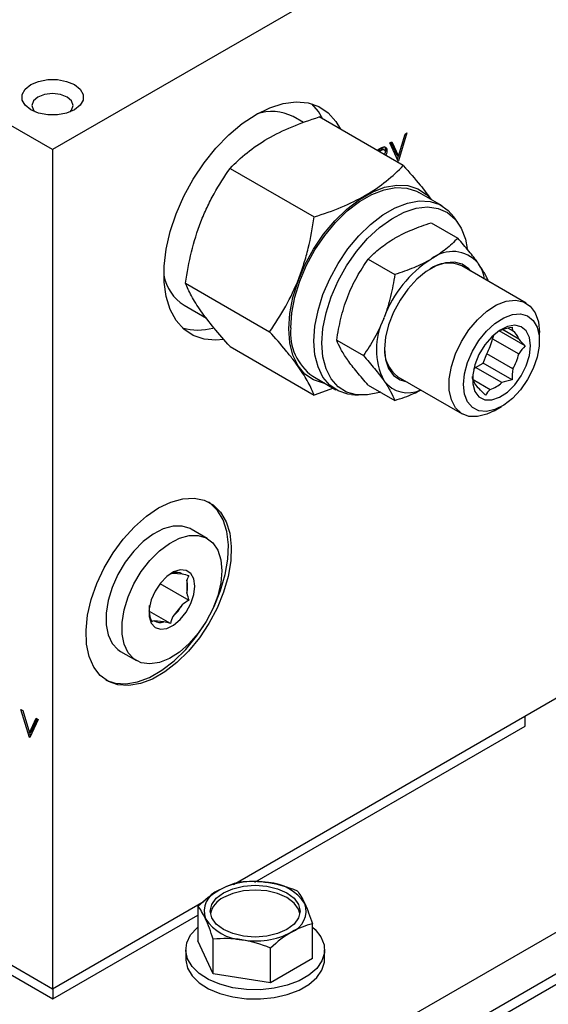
# Model space of a CAD drawing. Header units: inches. Extents: x 4 to 172, y 4 to 132.
# Tile 36 of 40: x 152.92 to 155.5, y 100.03 to 104.82. Entities that reach past the tile are written whole.
import ezdxf

# ---------------------------------------------------------------- set-up
doc = ezdxf.new("R2010")
doc.units = ezdxf.units.IN
doc.header["$LTSCALE"] = 16
doc.header["$MEASUREMENT"] = 0
doc.layers.add('TEXT', color=140, linetype='Continuous', lineweight=25)

msp = doc.modelspace()

# ---------------------------------------------------------------- linework, layer by layer
for p, q in [((153.1851, 99.0216), (165.2059, 105.9611)), ((165.2059, 105.757), (153.1851, 98.8175)), ((165.2059, 105.7059), (153.1851, 98.7665)), ((155.5582, 105.6128), (153.0833, 104.184)), ((153.0833, 104.184), (150.7852, 105.5107)), ((154.3041, 104.3156), (154.2534, 104.3449)), ((154.7899, 104.107), (154.3805, 104.3434)), ((154.7658, 104.1526), (154.7983, 104.26)), ((154.8076, 104.2654), (154.7664, 104.1291)), ((154.7983, 104.26), (154.8076, 104.2654)), ((154.7239, 104.2171), (154.7333, 104.2225)), ((154.7652, 104.1284), (154.7239, 104.2171)), ((154.7292, 104.2202), (154.7587, 104.1567)), ((154.7333, 104.2225), (154.7658, 104.1526)), ((153.0833, 104.184), (153.0833, 100.1013)), ((154.6616, 104.1811), (154.6685, 104.1851)), ((154.6645, 104.1794), (154.6689, 104.182)), ((154.676, 104.1779), (154.6689, 104.182)), ((154.6716, 104.1754), (154.676, 104.1779)), ((154.6957, 104.1844), (154.6886, 104.1885)), ((154.7102, 104.1791), (154.7031, 104.1832)), ((154.7658, 104.1526), (154.7587, 104.1567)), ((154.7653, 104.1529), (154.7607, 104.1379)), ((154.7642, 104.1304), (154.7664, 104.1291)), ((154.7664, 104.1291), (154.7652, 104.1284)), ((153.947, 104.0931), (154.3564, 103.8568)), ((154.9785, 103.9107), (154.8653, 103.976)), ((154.9253, 103.828), (155.0547, 103.7533)), ((155.0556, 103.8298), (155.0362, 103.8573)), ((154.7465, 103.7521), (154.7506, 103.7544)), ((154.6191, 103.6512), (154.7485, 103.5765)), ((154.9233, 103.6501), (154.9273, 103.6524)), ((155.1539, 103.6321), (155.1559, 103.6292)), ((155.3877, 103.4372), (155.0744, 103.618)), ((153.7302, 103.5344), (154.1396, 103.298)), ((154.5179, 103.465), (154.5199, 103.4702)), ((153.7234, 103.4269), (153.8327, 103.3638)), ((154.6947, 103.3629), (154.6967, 103.3682)), ((155.3833, 103.2291), (155.2556, 103.3028)), ((155.3516, 103.2626), (155.2722, 103.3085)), ((155.3008, 103.3159), (155.3233, 103.3029)), ((155.4521, 103.254), (155.4521, 103.2948)), ((154.466, 103.2567), (154.5954, 103.1819)), ((155.224, 103.2643), (155.232, 103.285)), ((155.224, 103.2643), (155.3516, 103.1906)), ((153.947, 103.2259), (154.3564, 102.9896)), ((155.1777, 103.145), (155.1957, 103.1914)), ((155.3233, 103.1177), (155.1957, 103.1914)), ((154.5199, 103.16), (154.5179, 103.1629)), ((155.1417, 103.1242), (155.1777, 103.145)), ((155.319, 103.0634), (155.1777, 103.145)), ((155.2693, 103.0505), (155.1417, 103.1242)), ((154.3489, 103.0814), (154.462, 103.0161)), ((154.6967, 103.0579), (154.6947, 103.0608)), ((154.7634, 103.0794), (155.0767, 102.8985)), ((155.1297, 103.0657), (155.2127, 103.0178)), ((154.4494, 103.0234), (154.3564, 102.9896)), ((154.6191, 103.0388), (154.7485, 102.9641)), ((154.5372, 102.9928), (154.5706, 102.9897)), ((155.2322, 102.9139), (155.2676, 102.9344)), ((153.8356, 102.2927), (153.7571, 102.3381)), ((153.6682, 102.1242), (153.7146, 102.12)), ((153.7367, 102.0887), (153.7367, 102.0267)), ((153.606, 102.0728), (153.7468, 101.9915)), ((153.5556, 101.9222), (153.5556, 101.9666)), ((153.7146, 101.97), (153.6682, 101.9122)), ((153.6563, 101.8789), (153.5556, 101.937)), ((153.6241, 101.8867), (153.5777, 101.8909)), ((153.4136, 101.7431), (153.4921, 101.6978)), ((153.9632, 100.6093), (155.5582, 101.53)), ((152.9296, 101.4602), (152.9389, 101.4548)), ((152.9708, 101.3239), (152.9296, 101.4602)), ((152.9389, 101.4548), (152.9714, 101.3474)), ((152.9714, 101.3474), (153.0039, 101.4173)), ((153.0039, 101.4173), (153.0133, 101.4119)), ((155.3821, 101.379), (155.3821, 101.4284)), ((153.0133, 101.4119), (152.9721, 101.3232)), ((152.9785, 101.3515), (153.008, 101.415)), ((154.0672, 100.6199), (155.3821, 101.379)), ((152.9708, 101.3239), (152.973, 101.3252)), ((152.9721, 101.3232), (152.9708, 101.3239)), ((152.9714, 101.3474), (152.9785, 101.3515)), ((152.9765, 101.3327), (152.9719, 101.3477)), ((151.836, 100.8214), (153.0833, 100.1013)), ((151.8595, 100.7592), (153.084, 100.0523)), ((153.0833, 100.1013), (153.8212, 100.5273)), ((153.084, 100.0523), (153.7902, 100.46)), ((153.7902, 100.5039), (153.7902, 100.3343)), ((154.3478, 100.248), (154.3478, 100.4176)), ((153.8649, 100.1733), (153.7902, 100.3343)), ((153.8649, 100.1733), (153.8649, 100.3429)), ((153.731, 100.2911), (153.731, 100.2462)), ((154.1437, 100.1302), (154.1437, 100.2997)), ((154.407, 100.2462), (154.407, 100.2911)), ((154.3478, 100.248), (154.1437, 100.1302)), ((154.1437, 100.1302), (153.8649, 100.1733)), ((153.084, 100.1017), (153.084, 100.0523))]:
    msp.add_line(p, q)
at = {"flags": 128}
for points in [[(152.9772, 104.5004), (153.0152, 104.5163), (153.0598, 104.5247), (153.1068, 104.5247), (153.1514, 104.5163), (153.1894, 104.5004), (153.2169, 104.4785), (153.2314, 104.4527), (153.2314, 104.4256), (153.2169, 104.3999), (153.1894, 104.3779), (153.1514, 104.362), (153.1068, 104.3536), (153.0598, 104.3536), (153.0152, 104.362), (152.9772, 104.3779), (152.9496, 104.3999), (152.9351, 104.4256), (152.9351, 104.4527), (152.9496, 104.4785), (152.9772, 104.5004)], [(153.0122, 104.4398), (152.9904, 104.4209), (152.9828, 104.3987), (152.9904, 104.3765), (152.9982, 104.3678)], [(153.1683, 104.3678), (153.1761, 104.3765), (153.1838, 104.3987), (153.1761, 104.4209), (153.1544, 104.4398), (153.1217, 104.4523), (153.0833, 104.4568), (153.0448, 104.4523), (153.0122, 104.4398)], [(154.0732, 104.3554), (154.1402, 104.3883), (154.2056, 104.4088), (154.2681, 104.4165), (154.3262, 104.4113), (154.3786, 104.3933), (154.4243, 104.3629), (154.4621, 104.3206), (154.4839, 104.2837)], [(154.399, 104.3327), (154.3772, 104.3696), (154.3454, 104.4064)], [(153.9145, 103.2603), (153.8784, 103.2573), (153.8203, 103.2625), (153.7678, 103.2805), (153.7222, 103.311), (153.6844, 103.3532), (153.6553, 103.4062), (153.6355, 103.4688), (153.6255, 103.5397), (153.6255, 103.6172), (153.6355, 103.6996), (153.6553, 103.7851), (153.6844, 103.8717), (153.7222, 103.9575), (153.7678, 104.0407), (153.8203, 104.1193), (153.8784, 104.1916), (153.9409, 104.256), (154.0063, 104.311), (154.0732, 104.3554)], [(154.2323, 103.3124), (154.2374, 103.3866), (154.2526, 103.4646), (154.2775, 103.5444), (154.3114, 103.6238), (154.3533, 103.7006), (154.4021, 103.7727), (154.4566, 103.8381), (154.5151, 103.8951), (154.5762, 103.9421), (154.6381, 103.9779), (154.6991, 104.0014), (154.7576, 104.0119), (154.8121, 104.0093), (154.8609, 103.9936), (154.9028, 103.9653), (154.9248, 103.9417)], [(154.2419, 103.3179), (154.2469, 103.3902), (154.2617, 103.4662), (154.2859, 103.544), (154.3189, 103.6214), (154.3597, 103.6962), (154.4073, 103.7665), (154.4604, 103.8302), (154.5174, 103.8858), (154.5769, 103.9316), (154.6373, 103.9664), (154.6968, 103.9893), (154.7538, 103.9996), (154.8069, 103.9971), (154.8545, 103.9818), (154.8653, 103.976)], [(154.355, 103.2526), (154.36, 103.3249), (154.3748, 103.4009), (154.399, 103.4787), (154.432, 103.5561), (154.4729, 103.6309), (154.5205, 103.7012), (154.5735, 103.7649), (154.6306, 103.8205), (154.6901, 103.8663), (154.7504, 103.9011), (154.8099, 103.924), (154.8669, 103.9343), (154.92, 103.9318), (154.9676, 103.9165), (155.0084, 103.8888), (155.0362, 103.8573)], [(154.3936, 103.2422), (154.3987, 103.3144), (154.4139, 103.3904), (154.4387, 103.4681), (154.4724, 103.5451), (154.514, 103.6194), (154.5624, 103.6887), (154.6162, 103.751), (154.6737, 103.8046), (154.7335, 103.8479), (154.7936, 103.8796), (154.8525, 103.899), (154.9083, 103.9053), (154.9596, 103.8984), (155.0048, 103.8786), (155.0426, 103.8463), (155.0719, 103.8026), (155.092, 103.7486), (155.1005, 103.7028)], [(155.1185, 103.5926), (155.1084, 103.6043), (155.0767, 103.6266), (155.0384, 103.6366), (154.9952, 103.6339), (154.949, 103.6185), (154.9016, 103.5912), (154.8554, 103.5532), (154.8122, 103.506), (154.7739, 103.4518), (154.7422, 103.3929), (154.7186, 103.332), (154.704, 103.2716), (154.699, 103.2144), (154.704, 103.1629), (154.7186, 103.1194), (154.7422, 103.0858), (154.7739, 103.0634), (154.8075, 103.0539)], [(155.2322, 102.9139), (155.1966, 102.8967), (155.1508, 102.885), (155.1088, 102.8864), (155.0725, 102.9011), (155.0438, 102.9282), (155.0238, 102.9665), (155.0136, 103.0142), (155.0136, 103.0691), (155.0238, 103.1286), (155.0438, 103.19), (155.0725, 103.2503), (155.1088, 103.3068), (155.1508, 103.3568), (155.1966, 103.3979), (155.2441, 103.4283), (155.291, 103.4465), (155.3352, 103.4517), (155.3746, 103.4436), (155.4073, 103.4226), (155.4318, 103.3897), (155.447, 103.3464), (155.4521, 103.2948), (155.4521, 103.2948)], [(155.083, 103.0409), (155.088, 103.0929), (155.1026, 103.1479), (155.1262, 103.2028), (155.1573, 103.2548), (155.1944, 103.3009), (155.2355, 103.3388), (155.2783, 103.3664), (155.3205, 103.3822), (155.3598, 103.3853), (155.3942, 103.3756), (155.4217, 103.3536), (155.441, 103.3205), (155.4508, 103.278), (155.4508, 103.2285), (155.441, 103.1747), (155.4217, 103.1194), (155.3942, 103.0656), (155.3598, 103.0162), (155.3205, 102.9739), (155.2783, 102.9409), (155.2355, 102.9191), (155.1944, 102.9096), (155.1573, 102.9129), (155.1262, 102.9289), (155.1026, 102.9566), (155.088, 102.9946), (155.083, 103.0409)], [(154.4083, 103.0471), (154.4021, 103.0481), (154.3533, 103.0638), (154.3114, 103.0922), (154.2775, 103.1325), (154.2526, 103.1836), (154.2374, 103.2441), (154.2323, 103.3124)], [(155.409, 103.2291), (155.4037, 103.2701), (155.3884, 103.3021), (155.3641, 103.3225), (155.3326, 103.33), (155.2963, 103.324), (155.2579, 103.3048), (155.2202, 103.274), (155.186, 103.2338), (155.1578, 103.1872), (155.1378, 103.1376), (155.1274, 103.0888), (155.1274, 103.0443), (155.1378, 103.0075), (155.1578, 102.9811), (155.186, 102.967), (155.2202, 102.9662), (155.2579, 102.979), (155.2963, 103.0042), (155.3326, 103.04), (155.3641, 103.0838), (155.3884, 103.1324), (155.4037, 103.182), (155.409, 103.2291)], [(155.2556, 103.3028), (155.2623, 103.3055), (155.2693, 103.3077)], [(154.5372, 102.9928), (154.5205, 102.995), (154.4729, 103.0103), (154.432, 103.038), (154.399, 103.0773), (154.3748, 103.1271), (154.36, 103.186), (154.355, 103.2526)], [(154.6782, 103.0047), (154.6737, 103.0033), (154.6162, 102.9904), (154.5624, 102.9906), (154.514, 103.004), (154.4724, 103.0302), (154.4387, 103.0683), (154.4139, 103.1174), (154.3987, 103.1759), (154.3936, 103.2422)], [(155.1321, 103.1163), (155.1347, 103.1184), (155.1417, 103.1242)], [(153.5995, 102.4407), (153.6592, 102.4693), (153.7173, 102.4853), (153.7719, 102.4884), (153.8216, 102.4783), (153.8649, 102.4554), (153.9005, 102.4203), (153.9275, 102.374), (153.9451, 102.3179), (153.9527, 102.2536), (153.9502, 102.183), (153.9375, 102.108), (153.9152, 102.0308), (153.8837, 101.9537), (153.8441, 101.8789), (153.7975, 101.8084), (153.7451, 101.7444), (153.6886, 101.6887), (153.6295, 101.6429), (153.5695, 101.6083), (153.5104, 101.5859), (153.4538, 101.5763), (153.4015, 101.5799), (153.3548, 101.5964), (153.3152, 101.6255), (153.2838, 101.6664), (153.2614, 101.7177), (153.2488, 101.7781), (153.2462, 101.8458), (153.2539, 101.9189), (153.2714, 101.9952), (153.2984, 102.0727), (153.3341, 102.1489), (153.3774, 102.2218), (153.427, 102.2893), (153.4817, 102.3494), (153.5397, 102.4003), (153.5995, 102.4407)], [(153.8508, 101.9241), (153.8696, 101.9619), (153.901, 102.039), (153.9234, 102.1162), (153.936, 102.1912), (153.9386, 102.2618), (153.931, 102.3261), (153.9134, 102.3822), (153.8864, 102.4284), (153.8507, 102.4635), (153.8423, 102.4693)], [(153.7571, 102.3381), (153.7527, 102.3405), (153.7138, 102.3528), (153.6697, 102.3523), (153.6221, 102.339), (153.573, 102.3136), (153.5245, 102.2769), (153.4784, 102.2306), (153.4367, 102.1765), (153.401, 102.1169), (153.373, 102.0541), (153.3536, 101.9907), (153.3437, 101.9294), (153.3437, 101.8727), (153.3536, 101.8228), (153.373, 101.7819), (153.401, 101.7515), (153.4136, 101.7431)], [(153.9067, 102.1355), (153.9017, 102.0761), (153.887, 102.0135), (153.8632, 101.9501), (153.8312, 101.8886), (153.7923, 101.8314), (153.7482, 101.7809), (153.7006, 101.7392), (153.6515, 101.708), (153.6029, 101.6886), (153.5569, 101.6817), (153.5151, 101.6876), (153.4795, 101.7062), (153.4515, 101.7365), (153.4321, 101.7775), (153.4222, 101.8274), (153.4222, 101.8841), (153.4321, 101.9454), (153.4515, 102.0088), (153.4795, 102.0716), (153.5151, 102.1312), (153.5569, 102.1853), (153.6029, 102.2316), (153.6515, 102.2683), (153.7006, 102.2937), (153.7482, 102.307), (153.7923, 102.3075), (153.8312, 102.2952), (153.8632, 102.2706), (153.887, 102.2347), (153.9017, 102.1891), (153.9067, 102.1355)], [(153.7759, 102.06), (153.7709, 102.0952), (153.7564, 102.1216), (153.7337, 102.1368), (153.7048, 102.1394), (153.6722, 102.1292), (153.6389, 102.107), (153.6078, 102.075), (153.5817, 102.0359), (153.5628, 101.9931), (153.553, 101.9506), (153.553, 101.912), (153.5628, 101.8808), (153.5817, 101.8598), (153.6078, 101.8508), (153.6389, 101.8547), (153.6722, 101.871), (153.7048, 101.8984), (153.7337, 101.9344), (153.7564, 101.9758), (153.7709, 102.0189), (153.7759, 102.06)], [(153.3425, 101.6036), (153.3874, 101.588), (153.4397, 101.5845), (153.4962, 101.594), (153.5553, 101.6165), (153.6153, 101.6511), (153.6744, 101.6969), (153.731, 101.7526), (153.7833, 101.8166), (153.8189, 101.8689)], [(153.9143, 100.5682), (153.9596, 100.5883), (154.0124, 100.6009), (154.069, 100.6052), (154.1256, 100.6009), (154.1784, 100.5883), (154.2237, 100.5682), (154.2584, 100.5421), (154.2803, 100.5116), (154.2877, 100.479), (154.2803, 100.4463), (154.2584, 100.4158), (154.2237, 100.3897), (154.1784, 100.3696), (154.1256, 100.357), (154.069, 100.3527), (154.0124, 100.357), (153.9596, 100.3696), (153.9143, 100.3897), (153.8796, 100.4158), (153.8577, 100.4463), (153.8502, 100.479), (153.8577, 100.5116), (153.8796, 100.5421), (153.9143, 100.5682)], [(154.2868, 100.4672), (154.2803, 100.4882), (154.2584, 100.5186), (154.2237, 100.5448), (154.1784, 100.5648), (154.1256, 100.5775), (154.069, 100.5818), (154.0124, 100.5775), (153.9596, 100.5648), (153.9143, 100.5448)], [(154.3478, 100.4014), (154.3603, 100.3901), (154.3888, 100.3543), (154.4043, 100.3158), (154.406, 100.2763), (154.394, 100.2375), (154.3686, 100.2008), (154.3309, 100.1678), (154.2826, 100.1399), (154.2255, 100.1182), (154.162, 100.1036), (154.0947, 100.0966), (154.0263, 100.0976), (153.9597, 100.1065), (153.8975, 100.123), (153.8424, 100.1464), (153.7966, 100.1757), (153.7619, 100.2097), (153.7397, 100.247), (153.7311, 100.2862), (153.7363, 100.3256), (153.7551, 100.3635), (153.7868, 100.3985), (153.7902, 100.4014)], [(153.731, 100.2462), (153.7311, 100.2413), (153.7397, 100.2021), (153.7619, 100.1648), (153.7966, 100.1307), (153.8424, 100.1015), (153.8975, 100.0781), (153.9597, 100.0616), (154.0263, 100.0527), (154.0947, 100.0517), (154.162, 100.0586), (154.2255, 100.0733), (154.2826, 100.095), (154.3309, 100.1229), (154.3686, 100.1559), (154.394, 100.1926), (154.406, 100.2314), (154.407, 100.2462)]]:
    msp.add_lwpolyline(points, dxfattribs=at)
for centre, radius, start, end in [((154.1501, 104.1413), 0.2283, 63.1131, 108.7039), ((155.03, 103.5239), 0.1645, 41.1427, 128.6382), ((155.2365, 103.1662), 0.5764, 122.9223, 159.4885), ((155.0097, 103.4785), 0.1538, 65.1287, 126.1818), ((154.9884, 103.5199), 0.2, 9.7768, 33.1292), ((153.8442, 103.6155), 0.2239, 190.8304, 237.3633), ((155.0022, 103.2119), 0.3427, 153.8414, 206.1586), ((153.791, 103.5891), 0.2828, 254.654, 284.897), ((154.5024, 103.2933), 0.2617, 174.6162, 234.0717), ((155.2866, 103.247), 0.0668, 13.5039, 56.6975), ((154.9705, 103.3207), 0.2597, 330.1364, 347.4523), ((154.856, 103.207), 0.1576, 174.6241, 234.0637), ((155.0981, 103.247), 0.2597, 330.1364, 347.4523), ((154.8123, 103.1477), 0.1464, 217.8316, 295.1628), ((155.1954, 103.0785), 0.0668, 193.5039, 236.6975), ((155.1668, 103.1627), 0.152, 287.5917, 312.4029), ((153.6869, 102.0722), 0.0553, 59.9391, 109.8419), ((153.616, 102.0577), 0.1246, 345.6098, 14.3902), ((153.5283, 102.0722), 0.2125, 311.1594, 331.2515), ((153.645, 101.9485), 0.0932, 184.3664, 196.3776), ((153.6054, 101.9387), 0.0553, 239.9391, 289.8419), ((154.0686, 100.2402), 0.3838, 80.2289, 117.3572), ((154.12, 100.3905), 0.2282, 33.4389, 86.5665), ((153.9311, 100.4782), 0.1099, 110.7421, 199.461), ((153.9628, 100.4408), 0.1147, 115.0211, 166.6947), ((154.2068, 100.4797), 0.1099, 290.7421, 19.461), ((154.018, 100.5674), 0.2282, 213.4389, 266.5665), ((154.0694, 100.7177), 0.3838, 260.2289, 297.3572)]:
    msp.add_arc(centre, radius, start, end)
for points, knots in [([(153.947, 104.0931), (153.9722, 104.1194), (153.9994, 104.1449), (154.0599, 104.1933), (154.0932, 104.2162), (154.1672, 104.259), (154.2069, 104.2782), (154.2908, 104.3131), (154.3349, 104.3288), (154.3805, 104.3434)], [0, 0, 0, 0, 0.25, 0.25, 0.5, 0.5, 0.75, 0.75, 1, 1, 1, 1]), ([(154.6685, 104.1851), (154.6698, 104.1859), (154.6723, 104.1873), (154.6759, 104.1893), (154.6791, 104.191), (154.682, 104.1926), (154.6846, 104.1938), (154.6869, 104.1949), (154.6888, 104.1957), (154.69, 104.1961), (154.6906, 104.1963)], [0, 0, 0, 0, 0.1762578, 0.3384344, 0.4848221, 0.6171576, 0.7346984, 0.8373852, 0.9263724, 1, 1, 1, 1]), ([(154.6906, 104.1963), (154.6913, 104.1965), (154.6927, 104.1969), (154.6947, 104.1973), (154.6966, 104.1974), (154.6985, 104.1973), (154.7002, 104.197), (154.7018, 104.1964), (154.7034, 104.1956), (154.7048, 104.1946), (154.706, 104.1934), (154.7071, 104.192), (154.7081, 104.1904), (154.7089, 104.1885), (154.7095, 104.1865), (154.7099, 104.1842), (154.7101, 104.1818), (154.7102, 104.18), (154.7102, 104.1791)], [0, 0, 0, 0, 0.064211, 0.127052, 0.188727, 0.249109, 0.309897, 0.370266, 0.430669, 0.492745, 0.554114, 0.615726, 0.676828, 0.738464, 0.801336, 0.865197, 0.931648, 1, 1, 1, 1]), ([(154.6966, 104.1988), (154.6975, 104.1983), (154.7004, 104.1969), (154.7026, 104.1912), (154.703, 104.1857), (154.7031, 104.1832)], [0, 0, 0, 0, 0.19504, 0.638524, 1, 1, 1, 1]), ([(154.6689, 104.182), (154.6736, 104.1846), (154.6801, 104.1883), (154.6869, 104.1894), (154.6883, 104.1885), (154.6885, 104.1884)], [0, 0, 0, 0, 0.695795, 0.956732, 1, 1, 1, 1]), ([(154.676, 104.1779), (154.6768, 104.1784), (154.6785, 104.1793), (154.6809, 104.1806), (154.6831, 104.1817), (154.6851, 104.1827), (154.6869, 104.1834), (154.6885, 104.184), (154.6899, 104.1845), (154.6916, 104.1848), (154.6934, 104.185), (154.6954, 104.1846), (154.6972, 104.1838), (154.6987, 104.1826), (154.6999, 104.181), (154.7008, 104.179), (154.7013, 104.1767), (154.7014, 104.175), (154.7014, 104.1741)], [0, 0, 0, 0, 0.074899, 0.144687, 0.208845, 0.267441, 0.321053, 0.369275, 0.412261, 0.450597, 0.520722, 0.588911, 0.657378, 0.727213, 0.796243, 0.863663, 0.9312, 1, 1, 1, 1]), ([(154.7014, 104.1741), (154.7012, 104.1714), (154.7009, 104.1669), (154.6985, 104.1622), (154.6976, 104.1604)], [0, 0, 0, 0, 0.598762, 1, 1, 1, 1]), ([(154.7031, 104.1832), (154.703, 104.1788), (154.7029, 104.1739), (154.7007, 104.1688), (154.7005, 104.1684)], [0, 0, 0, 0, 0.9109249, 1, 1, 1, 1]), ([(154.7102, 104.1791), (154.7099, 104.1747), (154.7094, 104.1673), (154.7058, 104.1596), (154.7043, 104.1565)], [0, 0, 0, 0, 0.601764, 1, 1, 1, 1]), ([(154.3564, 103.8568), (154.402, 103.8713), (154.4461, 103.887), (154.53, 103.922), (154.5697, 103.9412), (154.6437, 103.9839), (154.677, 104.0068), (154.7375, 104.0552), (154.7647, 104.0807), (154.7899, 104.107)], [0, 0, 0, 0, 0.25, 0.25, 0.5, 0.5, 0.75, 0.75, 1, 1, 1, 1]), ([(154.7899, 104.107), (154.8189, 104.0744), (154.8711, 104.0156), (154.9084, 103.9644), (154.9251, 103.9415)], [0, 0, 0, 0, 0.5542932, 1, 1, 1, 1]), ([(153.7302, 103.5344), (153.7377, 103.5859), (153.7471, 103.6367), (153.7714, 103.7363), (153.7864, 103.785), (153.814, 103.8563), (153.8241, 103.8797), (153.8455, 103.9252), (153.8568, 103.9473), (153.8927, 104.0122), (153.919, 104.0533), (153.947, 104.0931)], [0, 0, 0, 0, 0.25, 0.25, 0.5, 0.5, 0.625, 0.625, 0.75, 0.75, 1, 1, 1, 1]), ([(154.1396, 103.298), (154.1675, 103.3377), (154.1938, 103.3788), (154.2415, 103.4649), (154.2629, 103.51), (154.2905, 103.5812), (154.299, 103.6056), (154.3143, 103.6545), (154.3211, 103.6793), (154.3395, 103.7543), (154.3489, 103.8052), (154.3564, 103.8568)], [0, 0, 0, 0, 0.25, 0.25, 0.5, 0.5, 0.625, 0.625, 0.75, 0.75, 1, 1, 1, 1]), ([(154.7506, 103.7544), (154.7764, 103.7693), (154.8042, 103.7826), (154.8627, 103.8069), (154.8935, 103.8178), (154.9253, 103.828)], [0, 0, 0, 0, 0.5, 0.5, 1, 1, 1, 1]), ([(154.6191, 103.6512), (154.6367, 103.6696), (154.6556, 103.6873), (154.6977, 103.7211), (154.7208, 103.7372), (154.7465, 103.7521)], [0, 0, 0, 0, 0.5, 0.5, 1, 1, 1, 1]), ([(155.0547, 103.7533), (155.0372, 103.7349), (155.0182, 103.7171), (154.9761, 103.6834), (154.953, 103.6673), (154.9273, 103.6524)], [0, 0, 0, 0, 0.5, 0.5, 1, 1, 1, 1]), ([(155.1539, 103.6321), (155.1409, 103.6505), (155.1259, 103.67), (155.0925, 103.7105), (155.0742, 103.7316), (155.0547, 103.7533)], [0, 0, 0, 0, 0.5, 0.5, 1, 1, 1, 1]), ([(154.5199, 103.4702), (154.5329, 103.5034), (154.5479, 103.5348), (154.5813, 103.5949), (154.5997, 103.6235), (154.6191, 103.6512)], [0, 0, 0, 0, 0.5, 0.5, 1, 1, 1, 1]), ([(154.9233, 103.6501), (154.8974, 103.6352), (154.8696, 103.6219), (154.8111, 103.5976), (154.7803, 103.5866), (154.7485, 103.5765)], [0, 0, 0, 0, 0.5, 0.5, 1, 1, 1, 1]), ([(155.2042, 103.5431), (155.1994, 103.5544), (155.1887, 103.5797), (155.1676, 103.6116), (155.1559, 103.6292)], [0, 0, 0, 0, 0.446548, 1, 1, 1, 1]), ([(154.7485, 103.5765), (154.7433, 103.5406), (154.7368, 103.5051), (154.7199, 103.4356), (154.7095, 103.4015), (154.6967, 103.3682)], [0, 0, 0, 0, 0.5, 0.5, 1, 1, 1, 1]), ([(153.947, 103.2259), (153.9191, 103.257), (153.8928, 103.2872), (153.8451, 103.3452), (153.8237, 103.373), (153.796, 103.4123), (153.7875, 103.4251), (153.7723, 103.4494), (153.7655, 103.461), (153.7471, 103.4945), (153.7377, 103.5151), (153.7302, 103.5344)], [0, 0, 0, 0, 0.25, 0.25, 0.5, 0.5, 0.625, 0.625, 0.75, 0.75, 1, 1, 1, 1]), ([(154.466, 103.2567), (154.4712, 103.2926), (154.4778, 103.328), (154.4947, 103.3976), (154.5051, 103.4317), (154.5179, 103.465)], [0, 0, 0, 0, 0.5, 0.5, 1, 1, 1, 1]), ([(154.6947, 103.3629), (154.6816, 103.3298), (154.6666, 103.2984), (154.6332, 103.2383), (154.6149, 103.2096), (154.5954, 103.1819)], [0, 0, 0, 0, 0.5, 0.5, 1, 1, 1, 1]), ([(154.3564, 102.9896), (154.3489, 103.0089), (154.3395, 103.0294), (154.3151, 103.0739), (154.3001, 103.0979), (154.2725, 103.1373), (154.2625, 103.1509), (154.2411, 103.1787), (154.2297, 103.193), (154.1939, 103.2366), (154.1675, 103.2669), (154.1396, 103.298)], [0, 0, 0, 0, 0.25, 0.25, 0.5, 0.5, 0.625, 0.625, 0.75, 0.75, 1, 1, 1, 1]), ([(154.5179, 103.1629), (154.5051, 103.1811), (154.4947, 103.1979), (154.4778, 103.2289), (154.4712, 103.2432), (154.466, 103.2567)], [0, 0, 0, 0, 0.5, 0.5, 1, 1, 1, 1]), ([(154.6191, 103.0388), (154.5997, 103.0605), (154.5813, 103.0816), (154.5479, 103.1221), (154.5329, 103.1416), (154.5199, 103.16)], [0, 0, 0, 0, 0.5, 0.5, 1, 1, 1, 1]), ([(154.5954, 103.1819), (154.6149, 103.1603), (154.6332, 103.1392), (154.6666, 103.0986), (154.6816, 103.0792), (154.6947, 103.0608)], [0, 0, 0, 0, 0.5, 0.5, 1, 1, 1, 1]), ([(154.6967, 103.0579), (154.7095, 103.0397), (154.7199, 103.0229), (154.7368, 102.9919), (154.7433, 102.9776), (154.7485, 102.9641)], [0, 0, 0, 0, 0.5, 0.5, 1, 1, 1, 1]), ([(154.7485, 102.9641), (154.7799, 102.9743), (154.8251, 102.9889), (154.8639, 103.0086), (154.8757, 103.0146)], [0, 0, 0, 0, 0.694883, 1, 1, 1, 1])]:
    msp.add_open_spline(points, degree=3, knots=knots)
for points in [[(155.2693, 103.3077), (155.285, 103.3132), (155.3017, 103.3173), (155.319, 103.3206)], [(155.319, 103.3206), (155.319, 103.3157), (155.3201, 103.31), (155.3233, 103.3029)], [(155.3516, 103.2626), (155.361, 103.2519), (155.3718, 103.2406), (155.3833, 103.2291)], [(155.3833, 103.2291), (155.3718, 103.2176), (155.361, 103.205), (155.3516, 103.1906)], [(155.3233, 103.1177), (155.3201, 103.0997), (155.319, 103.0816), (155.319, 103.0634)], [(155.1304, 103.0629), (155.1272, 103.0701), (155.1261, 103.0757), (155.1261, 103.0806)], [(155.319, 103.0634), (155.3017, 103.06), (155.285, 103.056), (155.2693, 103.0505)], [(155.1904, 102.9891), (155.1789, 103.0007), (155.1681, 103.0119), (155.1587, 103.0227)], [(155.2127, 103.0178), (155.2033, 103.0088), (155.1962, 102.9991), (155.1904, 102.9891)], [(153.6563, 102.1203), (153.6593, 102.122), (153.663, 102.1234), (153.6682, 102.1242)], [(153.7146, 102.12), (153.7248, 102.1179), (153.7356, 102.1152), (153.7468, 102.1122)], [(153.7468, 102.1122), (153.7427, 102.1051), (153.7392, 102.0974), (153.7367, 102.0887)], [(153.7367, 102.0267), (153.7392, 102.0151), (153.7427, 102.0034), (153.7468, 101.9915)], [(153.7468, 101.9915), (153.7356, 101.9851), (153.7248, 101.978), (153.7146, 101.97)], [(153.5657, 101.887), (153.5617, 101.8989), (153.5581, 101.9106), (153.5556, 101.9222)], [(153.6682, 101.9122), (153.663, 101.9012), (153.6593, 101.8901), (153.6563, 101.8789)], [(153.5777, 101.8909), (153.5725, 101.8901), (153.5687, 101.8888), (153.5657, 101.887)], [(153.6563, 101.8789), (153.6451, 101.8819), (153.6343, 101.8846), (153.6241, 101.8867)], [(153.8922, 100.581), (153.9271, 100.6011), (153.9609, 100.6136), (153.9943, 100.6217)], [(153.9943, 100.6217), (154.0398, 100.6258), (154.0861, 100.6257), (154.1337, 100.6184)], [(154.1337, 100.6184), (154.1813, 100.611), (154.2276, 100.5967), (154.2731, 100.5786)], [(153.7902, 100.5039), (153.8235, 100.5342), (153.8574, 100.5609), (153.8922, 100.581)], [(154.2731, 100.5786), (154.2853, 100.5634), (154.2977, 100.5438), (154.3105, 100.5163)], [(154.3105, 100.5163), (154.3232, 100.4888), (154.3356, 100.455), (154.3478, 100.4176)], [(153.8275, 100.4416), (153.8148, 100.4691), (153.8024, 100.4887), (153.7902, 100.5039)], [(153.8649, 100.3429), (153.8527, 100.3803), (153.8403, 100.4141), (153.8275, 100.4416)], [(154.3478, 100.4176), (154.3145, 100.4095), (154.2806, 100.397), (154.2458, 100.3769)], [(154.2458, 100.3769), (154.2109, 100.3568), (154.1771, 100.3301), (154.1437, 100.2997)], [(154.0043, 100.3395), (153.9567, 100.3469), (153.9104, 100.347), (153.8649, 100.3429)], [(154.1437, 100.2997), (154.0982, 100.3179), (154.0519, 100.3322), (154.0043, 100.3395)]]:
    msp.add_open_spline(points, degree=3)
at = {"layer": 'TEXT'}
msp.add_circle((153.0187, 103.126), 4.3153, dxfattribs=at)

doc.saveas('drawing.dxf')
